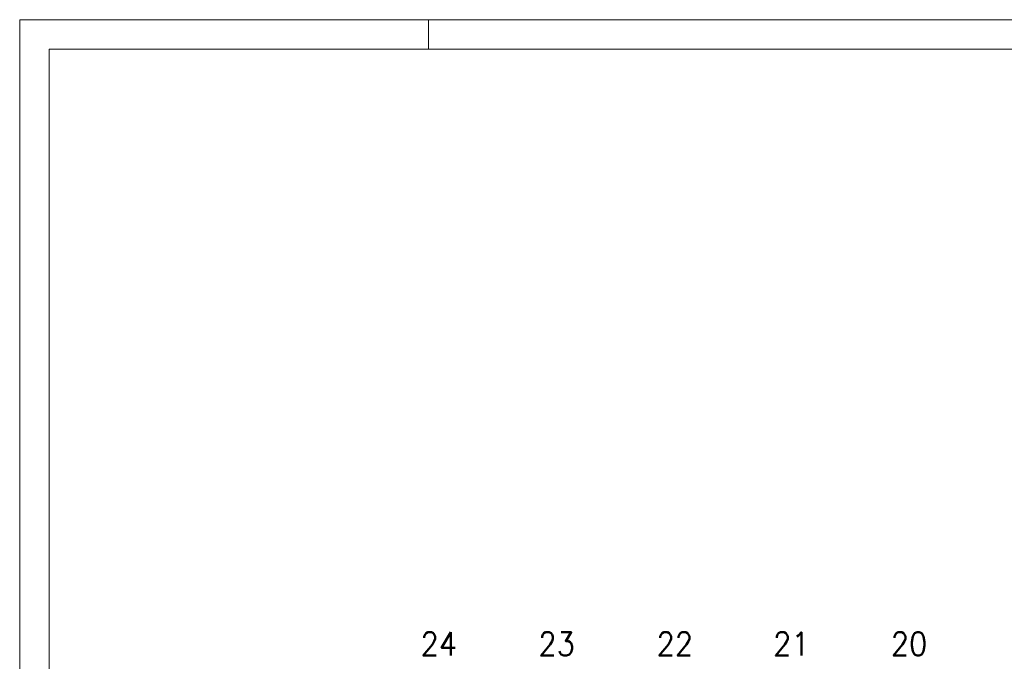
# Model space of a CAD drawing. Header units: metres. Extents: x -119 to 0, y 0 to 84.
# Tile 16 of 53: x -119 to -85, y 62 to 84. Entities that reach past the tile are written whole.
import ezdxf
from ezdxf.enums import TextEntityAlignment as Align

# ---------------------------------------------------------------- set-up
doc = ezdxf.new("R2010")
doc.units = ezdxf.units.M
doc.header["$MEASUREMENT"] = 0
doc.layers.add('Level 1', color=1, linetype='Continuous', lineweight=0)
doc.styles.add('Style-STANDARD', font='STANDARD.shx')

msp = doc.modelspace()

# ---------------------------------------------------------------- linework, layer by layer
at = {"layer": 'Level 1', "color": 1, "linetype": 'Continuous', "lineweight": 0}
for p, q in [((-118.896, 84.093), (0, 84.093)), ((-118.896, 84.086), (-118.896, 0)), ((-104.986, 83.087), (-104.986, 84.088))]:
    msp.add_line(p, q, dxfattribs=at)
at = {"layer": 'Level 1', "color": 11, "linetype": 'Continuous', "lineweight": 0}
for p, q in [((-1, 83.093), (-117.896, 83.093)), ((-117.896, 1), (-117.896, 83.086))]:
    msp.add_line(p, q, dxfattribs=at)

# ---------------------------------------------------------------- texts
at = {"layer": 'Level 1', "color": 11, "linetype": 'Continuous', "lineweight": 0, "style": 'Style-STANDARD'}
for s, p in [('24', (-104.631, 62.456)), ('23', (-100.623, 62.456)), ('22', (-96.6, 62.456)), ('21', (-92.634, 62.456)), ('20', (-88.628, 62.456))]:
    msp.add_text(s, height=0.7952, dxfattribs=at).set_placement(p, align=Align.CENTER)

doc.saveas('drawing.dxf')
